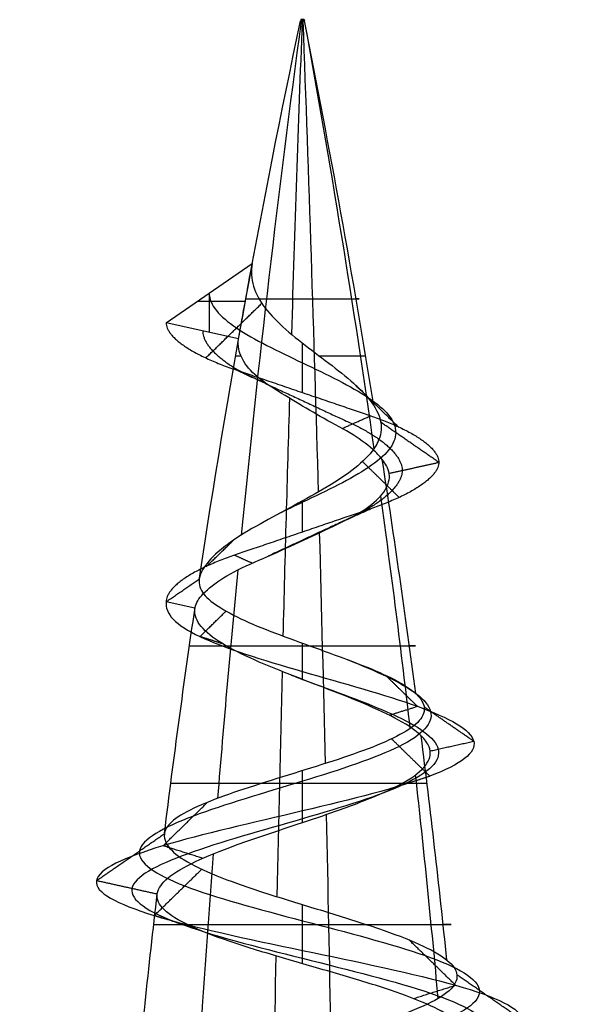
# Model space of a CAD drawing. Header units: millimetres. Extents: x -372 to 378, y -113 to 121.
# Tile 33 of 65: x -66 to -60, y 110 to 121. Entities that reach past the tile are written whole.
import ezdxf

# ---------------------------------------------------------------- set-up
doc = ezdxf.new("R2010")
doc.units = ezdxf.units.MM
doc.layers.add('Screw', color=7, linetype='Continuous', true_color=0xffffff)

msp = doc.modelspace()

# ---------------------------------------------------------------- linework, layer by layer
at = {"layer": 'Screw', "color": 7, "true_color": 0xffffff}
for p, q in [((-63.175, 121.08, 1006.743), (-63.178, 121.066, 1006.742)), ((-63.176, 121.08, 1006.749), (-63.139, 121.08, 1006.749)), ((-63.174, 121.08, 1006.758), (-63.176, 121.066, 1006.76)), ((-63.161, 121.08, 1006.767), (-63.162, 121.066, 1006.77)), ((-63.158, 121.08, 1006.768), (-63.158, 121.08, 1006.731)), ((-63.155, 121.08, 1006.731), (-63.154, 121.066, 1006.728)), ((-63.146, 121.08, 1006.763), (-63.144, 121.066, 1006.766)), ((-63.139, 121.08, 1006.749), (-63.136, 121.066, 1006.749)), ((-64.657, 117.745, 1006.749), (-63.71, 118.399, 1006.749)), ((-64.184, 118.072, 1006.749), (-64.184, 117.64, 1006.749)), ((-64.312, 117.983, 1006.749), (-63.786, 117.983, 1006.749)), ((-63.861, 117.568, 1006.749), (-64.657, 117.745, 1006.749)), ((-64.341, 114.607, 1006.749), (-64.657, 114.677, 1006.749))]:
    msp.add_line(p, q, dxfattribs=at)
at = {"layer": 'Screw', "color": 7, "true_color": 0xffffff, "extrusion": (0.018848, 7.91771e-15, -0.999822)}
msp.add_arc((99.378, 57.839, -1007.761), 104.311, 278.57845, 282, dxfattribs=at)
at = {"layer": 'Screw', "color": 7, "true_color": 0xffffff, "extrusion": (-0.772512, 2.53553e-13, 0.635)}
for start, end in [(258, 261.15889), (261.37148, 262.7652), (263.10315, 264.44953)]:
    msp.add_arc((-99.378, 839.63, 688.076), 104.311, start, end, dxfattribs=at)
at = {"layer": 'Screw', "color": 7, "true_color": 0xffffff, "extrusion": (0.984564, -2.53553e-13, 0.175023)}
for start, end in [(78, 79.92855), (80.32112, 81.77536), (81.99168, 83.36379), (83.72372, 85.07324)]:
    msp.add_arc((99.378, 900.254, 114.021), 104.311, start, end, dxfattribs=at)
at = {"layer": 'Screw', "color": 7, "true_color": 0xffffff, "extrusion": (0, 1, 0)}
for centre, radius, start, end in [((63.158, 1006.749, 121.066), 0.0215, 358.92, 160.92), ((63.158, 1006.749, 121.066), 0.0215, 340.2, 358.92), ((63.158, 1006.749, 121.08), 0.0186, 340.2, 180), ((63.158, 1006.749, 121.066), 0.0215, 180, 340.2), ((63.158, 1006.749, 121.08), 0.0186, 180, 340.2), ((63.158, 1006.749, 121.066), 0.0215, 160.92, 180)]:
    msp.add_arc(centre, radius, start, end, dxfattribs=at)
at = {"layer": 'Screw', "color": 7, "true_color": 0xffffff, "extrusion": (0, -1, 0)}
for centre, radius, start, end in [((-63.158, 1006.749, -121.073), 0.02, 360, 199.8), ((-63.158, 1006.749, -121.073), 0.02, 199.8, 0), ((-63.158, 1006.749, -118.01), 0.624, 181.08, 19.08), ((-63.158, 1006.749, -117.378), 0.736, 156.5472, 181.08), ((-63.158, 1006.749, -117.378), 0.736, 19.08, 75.1887), ((-63.158, 1006.749, -114.191), 1.244, 181.08, 19.08), ((-63.158, 1006.749, -112.678), 1.45, 19.08, 181.08), ((-63.158, 1006.749, -111.128), 1.637, 181.08, 19.08)]:
    msp.add_arc(centre, radius, start, end, dxfattribs=at)
at = {"layer": 'Screw', "color": 7, "true_color": 0xffffff, "extrusion": (-0.984564, 2.53553e-13, -0.175023)}
for start, end in [(258, 260.89587), (261.14492, 262.55307), (262.86319, 264.21696)]:
    msp.add_arc((-99.378, 1104.273, -114.021), 104.311, start, end, dxfattribs=at)
at = {"layer": 'Screw', "color": 7, "true_color": 0xffffff, "extrusion": (-0.506335, 2.53553e-13, -0.862337)}
for start, end in [(258, 260.63153), (260.92032, 262.34029), (262.62334, 263.9836)]:
    msp.add_arc((-99.378, 666.225, -836.178), 104.311, start, end, dxfattribs=at)
at = {"layer": 'Screw', "color": 7, "true_color": 0xffffff, "extrusion": (-0.326888, -8.7215e-14, 0.945063)}
msp.add_arc((-99.378, 167.396, 972.087), 104.311, 99.63402, 102, dxfattribs=at)
at = {"layer": 'Screw', "color": 7, "true_color": 0xffffff, "extrusion": (0, 0, -1)}
msp.add_arc((-38.852, 99.378, -1006.749), 104.311, 10.04253, 10.50624, dxfattribs=at)
at = {"layer": 'Screw', "color": 7, "true_color": 0xffffff, "extrusion": (-0.326888, -8.72566e-14, 0.945063)}
msp.add_arc((-99.378, 167.396, 972.087), 104.311, 97.87323, 99.30429, dxfattribs=at)
at = {"layer": 'Screw', "color": 7, "true_color": 0xffffff, "extrusion": (0.018848, 7.91901e-15, -0.999822)}
msp.add_arc((99.378, 57.839, -1007.761), 104.311, 277.02372, 278.39931, dxfattribs=at)
at = {"layer": 'Screw', "color": 7, "true_color": 0xffffff, "extrusion": (-0.326888, -8.72427e-14, 0.945063)}
msp.add_arc((-99.378, 167.396, 972.087), 104.311, 96.2506, 97.6164, dxfattribs=at)
at = {"layer": 'Screw', "color": 7, "true_color": 0xffffff, "extrusion": (0.018848, 7.92053e-15, -0.999822)}
msp.add_arc((99.378, 57.839, -1007.761), 104.311, 275.31878, 276.65673, dxfattribs=at)
at = {"layer": 'Screw', "color": 7, "true_color": 0xffffff}
for points, knots in [([(-63.71, 118.399, 1006.749), (-63.726, 118.314, 1006.833), (-63.722, 118.229, 1006.923), (-63.673, 118.066, 1007.094), (-63.628, 117.985, 1007.176), (-63.506, 117.827, 1007.313), (-63.427, 117.748, 1007.37), (-63.253, 117.595, 1007.447), (-63.154, 117.518, 1007.467), (-62.957, 117.368, 1007.466), (-62.855, 117.292, 1007.444), (-62.668, 117.145, 1007.36), (-62.581, 117.072, 1007.298), (-62.455, 116.944, 1007.163), (-62.409, 116.889, 1007.094), (-62.374, 116.835, 1007.02)], [0, 0, 0, 0, 0.00517405, 0.00517405, 0.01034873, 0.01034873, 0.01558777, 0.01558777, 0.02087104, 0.02087104, 0.02626269, 0.02626269, 0.03170822, 0.03170822, 0.0359002, 0.0359002, 0.0359002, 0.0359002]), ([(-64.184, 118.072, 1006.749), (-64.184, 117.944, 1007.018), (-64.073, 117.816, 1007.285), (-63.693, 117.561, 1007.664), (-63.426, 117.433, 1007.775), (-62.889, 117.177, 1007.775), (-62.622, 117.049, 1007.664), (-62.243, 116.794, 1007.285), (-62.132, 116.666, 1007.018), (-62.132, 116.41, 1006.481), (-62.243, 116.282, 1006.214), (-62.622, 116.027, 1005.834), (-62.889, 115.899, 1005.723), (-63.247, 115.729, 1005.723), (-63.335, 115.686, 1005.736), (-63.421, 115.644, 1005.759)], [0, 0, 0, 0, 0.947774, 0.947774, 1.895547, 1.895547, 2.843321, 2.843321, 3.791094, 3.791094, 4.738868, 4.738868, 5.686641, 5.686641, 6.000094, 6.000094, 6.000094, 6.000094]), ([(-62.28, 116.243, 1007.053), (-62.309, 116.279, 1007.116), (-62.344, 116.316, 1007.176), (-62.454, 116.414, 1007.321), (-62.54, 116.477, 1007.4), (-62.736, 116.594, 1007.519), (-62.85, 116.652, 1007.561), (-63.066, 116.775, 1007.591), (-63.173, 116.838, 1007.585), (-63.376, 116.962, 1007.534), (-63.477, 117.024, 1007.488), (-63.65, 117.142, 1007.36), (-63.721, 117.207, 1007.279), (-63.816, 117.333, 1007.109), (-63.846, 117.395, 1007.019), (-63.866, 117.494, 1006.869), (-63.867, 117.532, 1006.809), (-63.861, 117.568, 1006.749)], [0.6025161, 0.6025161, 0.6025161, 0.6025161, 0.6376367, 0.6376367, 0.695451, 0.695451, 0.7540424, 0.7540424, 0.8082466, 0.8082466, 0.8637674, 0.8637674, 0.9186339, 0.9186339, 0.9683673, 0.9683673, 1, 1, 1, 1]), ([(-62.374, 116.835, 1007.02), (-62.362, 116.817, 1006.996), (-62.352, 116.8, 1006.971), (-62.305, 116.71, 1006.843), (-62.288, 116.639, 1006.73), (-62.298, 116.497, 1006.506), (-62.326, 116.426, 1006.391), (-62.423, 116.287, 1006.181), (-62.495, 116.217, 1006.083), (-62.668, 116.078, 1005.92), (-62.773, 116.008, 1005.854), (-63.001, 115.872, 1005.765), (-63.127, 115.804, 1005.742), (-63.377, 115.668, 1005.744), (-63.506, 115.599, 1005.769), (-63.745, 115.464, 1005.865), (-63.858, 115.398, 1005.938), (-64.049, 115.262, 1006.118), (-64.13, 115.191, 1006.227), (-64.244, 115.059, 1006.465), (-64.28, 114.996, 1006.595), (-64.292, 114.938, 1006.728)], [0.0359002, 0.0359002, 0.0359002, 0.0359002, 0.03728194, 0.03728194, 0.042918, 0.042918, 0.04869105, 0.04869105, 0.05453393, 0.05453393, 0.06051555, 0.06051555, 0.06657532, 0.06657532, 0.07276908, 0.07276908, 0.0790522, 0.0790522, 0.08547717, 0.08547717, 0.09171949, 0.09171949, 0.09171949, 0.09171949]), ([(-64.34, 114.615, 1006.727), (-64.33, 114.662, 1006.598), (-64.299, 114.714, 1006.472), (-64.195, 114.823, 1006.232), (-64.119, 114.883, 1006.118), (-63.93, 115, 1005.92), (-63.813, 115.058, 1005.835), (-63.561, 115.167, 1005.717), (-63.424, 115.228, 1005.684), (-63.162, 115.347, 1005.67), (-63.033, 115.407, 1005.687), (-62.786, 115.524, 1005.765), (-62.665, 115.58, 1005.83), (-62.463, 115.694, 1005.995), (-62.381, 115.756, 1006.096), (-62.264, 115.876, 1006.312), (-62.226, 115.938, 1006.429), (-62.194, 116.056, 1006.671), (-62.201, 116.111, 1006.801), (-62.246, 116.195, 1006.966), (-62.261, 116.219, 1007.01), (-62.28, 116.243, 1007.053)], [0.0035642, 0.0035642, 0.0035642, 0.0035642, 0.0652627, 0.0652627, 0.1310071, 0.1310071, 0.1990783, 0.1990783, 0.265971, 0.265971, 0.3288149, 0.3288149, 0.3938542, 0.3938542, 0.4568098, 0.4568098, 0.5170571, 0.5170571, 0.5789705, 0.5789705, 0.6025161, 0.6025161, 0.6025161, 0.6025161]), ([(-64.292, 114.938, 1006.728), (-64.292, 114.934, 1006.735), (-64.293, 114.931, 1006.743), (-64.302, 114.869, 1006.885), (-64.285, 114.814, 1007.026), (-64.203, 114.71, 1007.287), (-64.139, 114.66, 1007.41), (-63.972, 114.557, 1007.629), (-63.867, 114.503, 1007.726), (-63.628, 114.397, 1007.877), (-63.491, 114.344, 1007.933), (-63.21, 114.24, 1007.993), (-63.061, 114.187, 1007.998), (-62.772, 114.082, 1007.957), (-62.627, 114.028, 1007.909), (-62.365, 113.925, 1007.768), (-62.245, 113.872, 1007.672), (-62.048, 113.769, 1007.448), (-61.968, 113.717, 1007.318), (-61.913, 113.667, 1007.18)], [0.09171949, 0.09171949, 0.09171949, 0.09171949, 0.09206875, 0.09206875, 0.09842565, 0.09842565, 0.10462555, 0.10462555, 0.1110412, 0.1110412, 0.11759669, 0.11759669, 0.12421277, 0.12421277, 0.13095434, 0.13095434, 0.13775803, 0.13775803, 0.14451072, 0.14451072, 0.14451072, 0.14451072]), ([(-64.657, 114.677, 1006.749), (-64.673, 114.549, 1007.142), (-64.558, 114.422, 1007.559), (-64.013, 114.166, 1008.195), (-63.601, 114.038, 1008.408), (-62.715, 113.782, 1008.472), (-62.248, 113.655, 1008.321), (-61.541, 113.399, 1007.704), (-61.307, 113.271, 1007.242), (-61.243, 113.015, 1006.256), (-61.415, 112.888, 1005.739), (-62.102, 112.632, 1004.961), (-62.615, 112.504, 1004.707), (-63.701, 112.248, 1004.643), (-64.268, 112.121, 1004.835), (-65.117, 111.865, 1005.594), (-65.402, 111.737, 1006.156), (-65.446, 111.481, 1007.342), (-65.205, 111.354, 1007.943), (-64.37, 111.098, 1008.814), (-63.771, 110.97, 1009.079), (-62.544, 110.714, 1009.105), (-61.924, 110.587, 1008.865), (-61.024, 110.331, 1008.001), (-60.751, 110.203, 1007.383), (-60.726, 109.947, 1006.116), (-60.974, 109.82, 1005.475), (-61.866, 109.564, 1004.547), (-62.504, 109.436, 1004.266), (-63.811, 109.18, 1004.24), (-64.472, 109.053, 1004.497), (-65.428, 108.797, 1005.417), (-65.721, 108.669, 1006.076), (-65.74, 108.413, 1007.423), (-65.466, 108.286, 1008.098), (-64.515, 108.03, 1009.066), (-63.841, 107.902, 1009.354), (-62.474, 107.646, 1009.367), (-61.789, 107.519, 1009.092), (-60.806, 107.263, 1008.127), (-60.515, 107.135, 1007.443), (-60.502, 106.88, 1006.055), (-60.781, 106.752, 1005.361), (-61.76, 106.496, 1004.363), (-62.454, 106.368, 1004.068), (-63.862, 106.113, 1004.055), (-64.566, 105.985, 1004.338), (-65.578, 105.729, 1005.332), (-65.875, 105.601, 1006.035), (-65.893, 105.362, 1007.374), (-65.684, 105.25, 1008.004), (-64.899, 105.026, 1008.996), (-64.328, 104.914, 1009.353), (-63.077, 104.69, 1009.625), (-62.402, 104.579, 1009.538), (-61.249, 104.355, 1008.947), (-60.776, 104.243, 1008.445), (-60.254, 104.019, 1007.243), (-60.207, 103.907, 1006.547), (-60.57, 103.684, 1005.271), (-60.98, 103.572, 1004.697), (-62.083, 103.348, 1003.933), (-62.772, 103.236, 1003.747), (-64.124, 103.013, 1003.858), (-64.782, 102.901, 1004.154), (-65.769, 102.677, 1005.109), (-66.092, 102.565, 1005.763), (-66.251, 102.341, 1007.142), (-66.066, 102.23, 1007.857), (-65.294, 102.006, 1009.012), (-64.703, 101.894, 1009.45), (-63.373, 101.67, 1009.853), (-62.639, 101.559, 1009.817), (-61.355, 101.335, 1009.286), (-60.81, 101.223, 1008.792), (-60.155, 100.999, 1007.566), (-60.047, 100.887, 1006.839), (-60.319, 100.664, 1005.476), (-60.697, 100.552, 1004.845), (-61.771, 100.328, 1003.964), (-62.463, 100.216, 1003.716), (-63.853, 99.993, 1003.716), (-64.545, 99.881, 1003.964), (-65.619, 99.657, 1004.845), (-65.997, 99.545, 1005.476), (-66.268, 99.321, 1006.839), (-66.16, 99.21, 1007.566), (-65.505, 98.986, 1008.792), (-64.961, 98.874, 1009.286), (-63.677, 98.65, 1009.817), (-62.942, 98.538, 1009.853), (-61.612, 98.315, 1009.45), (-61.022, 98.203, 1009.012), (-60.25, 97.979, 1007.857), (-60.071, 97.867, 1007.143), (-60.207, 97.644, 1005.76), (-60.522, 97.532, 1005.096), (-61.504, 97.308, 1004.113), (-62.169, 97.196, 1003.799), (-63.552, 96.973, 1003.663), (-64.265, 96.861, 1003.841), (-65.421, 96.637, 1004.613), (-65.859, 96.525, 1005.204), (-66.262, 96.301, 1006.534), (-66.226, 96.19, 1007.268), (-65.694, 95.966, 1008.552), (-65.2, 95.854, 1009.097), (-63.975, 95.63, 1009.752), (-63.248, 95.518, 1009.86), (-61.885, 95.295, 1009.588), (-61.254, 95.183, 1009.21), (-60.372, 94.959, 1008.136), (-60.125, 94.847, 1007.444), (-60.125, 94.624, 1006.054), (-60.372, 94.512, 1005.362), (-61.254, 94.288, 1004.288), (-61.885, 94.176, 1003.91), (-63.248, 93.953, 1003.639), (-63.975, 93.841, 1003.747), (-65.2, 93.617, 1004.402), (-65.694, 93.505, 1004.946), (-66.226, 93.281, 1006.23), (-66.262, 93.17, 1006.965), (-65.859, 92.946, 1008.295), (-65.421, 92.834, 1008.885), (-64.265, 92.61, 1009.657), (-63.552, 92.498, 1009.836), (-62.169, 92.275, 1009.7), (-61.504, 92.163, 1009.385), (-60.522, 91.939, 1008.403), (-60.207, 91.827, 1007.738), (-60.071, 91.604, 1006.355), (-60.25, 91.492, 1005.642), (-61.022, 91.268, 1004.486), (-61.612, 91.156, 1004.048), (-62.942, 90.932, 1003.645), (-63.677, 90.821, 1003.681), (-64.961, 90.597, 1004.213), (-65.505, 90.485, 1004.707), (-66.16, 90.261, 1005.932), (-66.268, 90.15, 1006.659), (-65.997, 89.926, 1008.022), (-65.619, 89.814, 1008.653), (-64.545, 89.59, 1009.535), (-63.853, 89.478, 1009.782), (-62.463, 89.255, 1009.782), (-61.771, 89.143, 1009.535), (-60.697, 88.919, 1008.653), (-60.319, 88.807, 1008.022), (-60.047, 88.584, 1006.659), (-60.155, 88.472, 1005.932), (-60.81, 88.248, 1004.707), (-61.355, 88.136, 1004.213), (-62.639, 87.912, 1003.681), (-63.373, 87.801, 1003.645), (-64.703, 87.577, 1004.048), (-65.294, 87.465, 1004.486), (-66.066, 87.241, 1005.642), (-66.244, 87.13, 1006.355), (-66.108, 86.906, 1007.738), (-65.794, 86.794, 1008.403), (-64.811, 86.57, 1009.385), (-64.147, 86.458, 1009.7), (-62.764, 86.235, 1009.836), (-62.05, 86.123, 1009.657), (-60.895, 85.899, 1008.885), (-60.457, 85.787, 1008.295), (-60.054, 85.564, 1006.965), (-60.09, 85.452, 1006.23), (-60.621, 85.228, 1004.946), (-61.115, 85.116, 1004.402), (-62.341, 84.892, 1003.747), (-63.068, 84.781, 1003.639), (-64.431, 84.557, 1003.91), (-65.062, 84.445, 1004.288), (-65.943, 84.221, 1005.362), (-66.191, 84.11, 1006.053), (-66.191, 83.998, 1006.749)], [0.0909091, 0.0909091, 0.0909091, 0.0909091, 0.1022727, 0.1022727, 0.1136364, 0.1136364, 0.125, 0.125, 0.1363636, 0.1363636, 0.1477273, 0.1477273, 0.1590909, 0.1590909, 0.1704545, 0.1704545, 0.1818182, 0.1818182, 0.1931818, 0.1931818, 0.2045455, 0.2045455, 0.2159091, 0.2159091, 0.2272727, 0.2272727, 0.2386364, 0.2386364, 0.25, 0.25, 0.2613636, 0.2613636, 0.2727273, 0.2727273, 0.2840909, 0.2840909, 0.2954545, 0.2954545, 0.3068182, 0.3068182, 0.3181818, 0.3181818, 0.3295455, 0.3295455, 0.3409091, 0.3409091, 0.3522727, 0.3522727, 0.3636364, 0.3636364, 0.3735795, 0.3735795, 0.3835227, 0.3835227, 0.3934659, 0.3934659, 0.4034091, 0.4034091, 0.4133523, 0.4133523, 0.4232955, 0.4232955, 0.4332386, 0.4332386, 0.4431818, 0.4431818, 0.453125, 0.453125, 0.4630682, 0.4630682, 0.4730114, 0.4730114, 0.4829545, 0.4829545, 0.4928977, 0.4928977, 0.5028409, 0.5028409, 0.5127841, 0.5127841, 0.5227273, 0.5227273, 0.5326705, 0.5326705, 0.5426136, 0.5426136, 0.5525568, 0.5525568, 0.5625, 0.5625, 0.5724432, 0.5724432, 0.5823864, 0.5823864, 0.5923295, 0.5923295, 0.6022727, 0.6022727, 0.6122159, 0.6122159, 0.6221591, 0.6221591, 0.6321023, 0.6321023, 0.6420455, 0.6420455, 0.6519886, 0.6519886, 0.6619318, 0.6619318, 0.671875, 0.671875, 0.6818182, 0.6818182, 0.6917614, 0.6917614, 0.7017045, 0.7017045, 0.7116477, 0.7116477, 0.7215909, 0.7215909, 0.7315341, 0.7315341, 0.7414773, 0.7414773, 0.7514205, 0.7514205, 0.7613636, 0.7613636, 0.7713068, 0.7713068, 0.78125, 0.78125, 0.7911932, 0.7911932, 0.8011364, 0.8011364, 0.8110795, 0.8110795, 0.8210227, 0.8210227, 0.8309659, 0.8309659, 0.8409091, 0.8409091, 0.8508523, 0.8508523, 0.8607955, 0.8607955, 0.8707386, 0.8707386, 0.8806818, 0.8806818, 0.890625, 0.890625, 0.9005682, 0.9005682, 0.9105114, 0.9105114, 0.9204545, 0.9204545, 0.9303977, 0.9303977, 0.9403409, 0.9403409, 0.9502841, 0.9502841, 0.9602273, 0.9602273, 0.9701705, 0.9701705, 0.9801136, 0.9801136, 0.9900568, 0.9900568, 1, 1, 1, 1]), ([(-61.853, 113.204, 1007.2), (-61.873, 113.223, 1007.251), (-61.896, 113.243, 1007.3), (-62.001, 113.322, 1007.492), (-62.108, 113.383, 1007.623), (-62.356, 113.504, 1007.835), (-62.499, 113.566, 1007.918), (-62.801, 113.686, 1008.025), (-62.964, 113.748, 1008.051), (-63.279, 113.869, 1008.043), (-63.436, 113.931, 1008.009), (-63.722, 114.052, 1007.89), (-63.855, 114.114, 1007.804), (-64.075, 114.235, 1007.594), (-64.166, 114.297, 1007.468), (-64.292, 114.42, 1007.197), (-64.331, 114.481, 1007.049), (-64.344, 114.564, 1006.851), (-64.344, 114.585, 1006.8), (-64.341, 114.607, 1006.749)], [0.93736705, 0.93736705, 0.93736705, 0.93736705, 0.94016165, 0.94016165, 0.94869079, 0.94869079, 0.95708589, 0.95708589, 0.96537684, 0.96537684, 0.9735392, 0.9735392, 0.98158546, 0.98158546, 0.98951045, 0.98951045, 0.99730872, 0.99730872, 1, 1, 1, 1]), ([(-62.662, 114.041, 1007.913), (-62.507, 113.978, 1007.864), (-62.359, 113.916, 1007.785), (-61.963, 113.726, 1007.457), (-61.781, 113.598, 1007.118), (-61.717, 113.342, 1006.38), (-61.838, 113.214, 1005.986), (-62.35, 112.959, 1005.384), (-62.739, 112.831, 1005.18), (-63.577, 112.575, 1005.116), (-64.021, 112.447, 1005.258), (-64.694, 112.192, 1005.841), (-64.928, 112.064, 1006.28), (-64.973, 111.808, 1007.218), (-64.783, 111.68, 1007.696), (-64.123, 111.425, 1008.392), (-63.647, 111.297, 1008.606), (-62.668, 111.041, 1008.631), (-62.171, 110.913, 1008.442), (-61.447, 110.658, 1007.754), (-61.225, 110.53, 1007.259), (-61.199, 110.274, 1006.24), (-61.396, 110.146, 1005.722), (-62.113, 109.891, 1004.97), (-62.628, 109.763, 1004.739), (-63.687, 109.507, 1004.714), (-64.225, 109.379, 1004.919), (-65.006, 109.124, 1005.664), (-65.248, 108.996, 1006.2), (-65.267, 108.74, 1007.299), (-65.044, 108.612, 1007.851), (-64.268, 108.357, 1008.644), (-63.718, 108.229, 1008.881), (-62.598, 107.973, 1008.893), (-62.036, 107.845, 1008.669), (-61.229, 107.59, 1007.88), (-60.988, 107.462, 1007.319), (-60.975, 107.206, 1006.179), (-61.204, 107.078, 1005.608), (-62.007, 106.823, 1004.786), (-62.578, 106.695, 1004.541), (-63.738, 106.439, 1004.528), (-64.319, 106.311, 1004.761), (-65.155, 106.056, 1005.579), (-65.401, 105.928, 1006.159), (-65.419, 105.688, 1007.265), (-65.249, 105.576, 1007.788), (-64.602, 105.353, 1008.612), (-64.13, 105.241, 1008.91), (-63.091, 105.017, 1009.139), (-62.529, 104.905, 1009.069), (-61.568, 104.682, 1008.581), (-61.172, 104.57, 1008.164), (-60.733, 104.346, 1007.162), (-60.691, 104.234, 1006.58), (-60.992, 104.01, 1005.513), (-61.333, 103.899, 1005.03), (-62.256, 103.675, 1004.387), (-62.833, 103.563, 1004.229), (-63.97, 103.339, 1004.318), (-64.524, 103.227, 1004.566), (-65.357, 103.004, 1005.367), (-65.632, 102.892, 1005.917), (-65.769, 102.668, 1007.08), (-65.612, 102.556, 1007.684), (-64.96, 102.333, 1008.659), (-64.462, 102.221, 1009.028), (-63.34, 101.997, 1009.369), (-62.72, 101.885, 1009.338), (-61.637, 101.661, 1008.89), (-61.177, 101.55, 1008.473), (-60.624, 101.326, 1007.439), (-60.533, 101.214, 1006.825), (-60.762, 100.99, 1005.675), (-61.081, 100.879, 1005.142), (-61.987, 100.655, 1004.399), (-62.571, 100.543, 1004.189), (-63.744, 100.319, 1004.189), (-64.328, 100.207, 1004.399), (-65.235, 99.984, 1005.142), (-65.554, 99.872, 1005.675), (-65.783, 99.648, 1006.825), (-65.692, 99.536, 1007.439), (-65.139, 99.313, 1008.473), (-64.679, 99.201, 1008.89), (-63.596, 98.977, 1009.338), (-62.976, 98.865, 1009.369), (-61.854, 98.641, 1009.028), (-61.355, 98.53, 1008.659), (-60.704, 98.306, 1007.684), (-60.553, 98.194, 1007.082), (-60.668, 97.97, 1005.915), (-60.933, 97.858, 1005.354), (-61.763, 97.635, 1004.525), (-62.323, 97.523, 1004.259), (-63.49, 97.299, 1004.144), (-64.092, 97.187, 1004.295), (-65.067, 96.964, 1004.947), (-65.437, 96.852, 1005.445), (-65.778, 96.628, 1006.567), (-65.747, 96.516, 1007.187), (-65.298, 96.293, 1008.27), (-64.882, 96.181, 1008.73), (-63.847, 95.957, 1009.283), (-63.234, 95.845, 1009.374), (-62.083, 95.621, 1009.145), (-61.551, 95.51, 1008.826), (-60.807, 95.286, 1007.92), (-60.598, 95.174, 1007.336), (-60.598, 94.95, 1006.163), (-60.807, 94.838, 1005.579), (-61.551, 94.615, 1004.672), (-62.083, 94.503, 1004.353), (-63.234, 94.279, 1004.124), (-63.847, 94.167, 1004.215), (-64.882, 93.944, 1004.768), (-65.298, 93.832, 1005.228), (-65.747, 93.608, 1006.311), (-65.778, 93.496, 1006.931), (-65.437, 93.273, 1008.053), (-65.067, 93.161, 1008.552), (-64.092, 92.937, 1009.203), (-63.49, 92.825, 1009.354), (-62.323, 92.601, 1009.239), (-61.763, 92.49, 1008.974), (-60.933, 92.266, 1008.144), (-60.668, 92.154, 1007.584), (-60.553, 91.93, 1006.417), (-60.704, 91.818, 1005.815), (-61.355, 91.595, 1004.84), (-61.854, 91.483, 1004.47), (-62.976, 91.259, 1004.129), (-63.596, 91.147, 1004.16), (-64.679, 90.924, 1004.609), (-65.139, 90.812, 1005.025), (-65.692, 90.588, 1006.06), (-65.783, 90.476, 1006.673), (-65.554, 90.253, 1007.824), (-65.235, 90.141, 1008.356), (-64.328, 89.917, 1009.1), (-63.744, 89.805, 1009.309), (-62.571, 89.581, 1009.309), (-61.987, 89.47, 1009.1), (-61.081, 89.246, 1008.356), (-60.762, 89.134, 1007.824), (-60.533, 88.91, 1006.673), (-60.624, 88.798, 1006.06), (-61.177, 88.575, 1005.025), (-61.637, 88.463, 1004.609), (-62.72, 88.239, 1004.16), (-63.34, 88.127, 1004.129), (-64.462, 87.904, 1004.47), (-64.96, 87.792, 1004.84), (-65.612, 87.568, 1005.815), (-65.763, 87.456, 1006.417), (-65.648, 87.232, 1007.584), (-65.382, 87.121, 1008.144), (-64.553, 86.897, 1008.974), (-63.992, 86.785, 1009.239), (-62.825, 86.561, 1009.354), (-62.223, 86.45, 1009.203), (-61.248, 86.226, 1008.552), (-60.879, 86.114, 1008.053), (-60.538, 85.89, 1006.931), (-60.569, 85.778, 1006.311), (-61.017, 85.555, 1005.228), (-61.434, 85.443, 1004.768), (-62.468, 85.219, 1004.215), (-63.082, 85.107, 1004.124), (-64.232, 84.884, 1004.353), (-64.765, 84.772, 1004.672), (-65.508, 84.548, 1005.579), (-65.718, 84.436, 1006.162), (-65.718, 84.324, 1006.749)], [9.962929, 9.962929, 9.962929, 9.962929, 10.425509, 10.425509, 11.373282, 11.373282, 12.321056, 12.321056, 13.268829, 13.268829, 14.216603, 14.216603, 15.164377, 15.164377, 16.11215, 16.11215, 17.059924, 17.059924, 18.007697, 18.007697, 18.955471, 18.955471, 19.903244, 19.903244, 20.851018, 20.851018, 21.798791, 21.798791, 22.746565, 22.746565, 23.694338, 23.694338, 24.642112, 24.642112, 25.589885, 25.589885, 26.537659, 26.537659, 27.485432, 27.485432, 28.433206, 28.433206, 29.38098, 29.38098, 30.328753, 30.328753, 31.158055, 31.158055, 31.987357, 31.987357, 32.816659, 32.816659, 33.64596, 33.64596, 34.475262, 34.475262, 35.304564, 35.304564, 36.133866, 36.133866, 36.963168, 36.963168, 37.79247, 37.79247, 38.621772, 38.621772, 39.451073, 39.451073, 40.280375, 40.280375, 41.109677, 41.109677, 41.938979, 41.938979, 42.768281, 42.768281, 43.597583, 43.597583, 44.426884, 44.426884, 45.256186, 45.256186, 46.085488, 46.085488, 46.91479, 46.91479, 47.744092, 47.744092, 48.573394, 48.573394, 49.402695, 49.402695, 50.231997, 50.231997, 51.061299, 51.061299, 51.890601, 51.890601, 52.719903, 52.719903, 53.549205, 53.549205, 54.378507, 54.378507, 55.207808, 55.207808, 56.03711, 56.03711, 56.866412, 56.866412, 57.695714, 57.695714, 58.525016, 58.525016, 59.354318, 59.354318, 60.183619, 60.183619, 61.012921, 61.012921, 61.842223, 61.842223, 62.671525, 62.671525, 63.500827, 63.500827, 64.330129, 64.330129, 65.15943, 65.15943, 65.988732, 65.988732, 66.818034, 66.818034, 67.647336, 67.647336, 68.476638, 68.476638, 69.30594, 69.30594, 70.135242, 70.135242, 70.964543, 70.964543, 71.793845, 71.793845, 72.623147, 72.623147, 73.452449, 73.452449, 74.281751, 74.281751, 75.111053, 75.111053, 75.940354, 75.940354, 76.769656, 76.769656, 77.598958, 77.598958, 78.42826, 78.42826, 79.257562, 79.257562, 80.086864, 80.086864, 80.916165, 80.916165, 81.745467, 81.745467, 82.574769, 82.574769, 83.404071, 83.404071, 83.404071, 83.404071]), ([(-63.288, 113.873, 1008.032), (-63.245, 113.857, 1008.04), (-63.202, 113.84, 1008.047), (-62.817, 113.696, 1008.083), (-62.451, 113.568, 1007.973), (-61.888, 113.312, 1007.501), (-61.697, 113.184, 1007.14), (-61.633, 112.929, 1006.358), (-61.763, 112.801, 1005.942), (-62.306, 112.545, 1005.309), (-62.717, 112.417, 1005.096), (-63.599, 112.162, 1005.032), (-64.065, 112.034, 1005.183), (-64.769, 111.778, 1005.797), (-65.012, 111.65, 1006.258), (-65.057, 111.395, 1007.24), (-64.858, 111.267, 1007.74), (-64.167, 111.011, 1008.467), (-63.669, 110.883, 1008.69), (-62.646, 110.628, 1008.715), (-62.127, 110.5, 1008.517), (-61.372, 110.244, 1007.798), (-61.14, 110.116, 1007.281), (-61.115, 109.861, 1006.218), (-61.321, 109.733, 1005.678), (-62.069, 109.477, 1004.895), (-62.606, 109.349, 1004.655), (-63.709, 109.094, 1004.629), (-64.269, 108.966, 1004.844), (-65.081, 108.71, 1005.62), (-65.332, 108.582, 1006.177), (-65.351, 108.327, 1007.321), (-65.119, 108.199, 1007.894), (-64.312, 107.943, 1008.719), (-63.74, 107.815, 1008.965), (-62.576, 107.56, 1008.977), (-61.993, 107.432, 1008.744), (-61.154, 107.176, 1007.923), (-60.904, 107.048, 1007.341), (-60.891, 106.793, 1006.157), (-61.129, 106.665, 1005.564), (-61.963, 106.409, 1004.711), (-62.556, 106.281, 1004.457), (-63.76, 106.026, 1004.444), (-64.363, 105.898, 1004.686), (-65.23, 105.642, 1005.535), (-65.485, 105.514, 1006.137), (-65.503, 105.275, 1007.284), (-65.326, 105.163, 1007.826), (-64.654, 104.939, 1008.68), (-64.165, 104.827, 1008.989), (-63.089, 104.604, 1009.225), (-62.506, 104.492, 1009.152), (-61.511, 104.268, 1008.646), (-61.102, 104.156, 1008.214), (-60.648, 103.933, 1007.176), (-60.605, 103.821, 1006.574), (-60.917, 103.597, 1005.47), (-61.27, 103.485, 1004.971), (-62.225, 103.261, 1004.306), (-62.823, 103.15, 1004.143), (-63.997, 102.926, 1004.236), (-64.57, 102.814, 1004.493), (-65.43, 102.59, 1005.321), (-65.714, 102.478, 1005.89), (-65.855, 102.255, 1007.091), (-65.693, 102.143, 1007.714), (-65.02, 101.919, 1008.722), (-64.505, 101.807, 1009.103), (-63.346, 101.584, 1009.455), (-62.706, 101.472, 1009.423), (-61.587, 101.248, 1008.96), (-61.112, 101.136, 1008.53), (-60.541, 100.913, 1007.461), (-60.447, 100.801, 1006.827), (-60.683, 100.577, 1005.639), (-61.013, 100.465, 1005.09), (-61.949, 100.241, 1004.321), (-62.552, 100.13, 1004.105), (-63.763, 99.906, 1004.105), (-64.367, 99.794, 1004.321), (-65.303, 99.57, 1005.09), (-65.633, 99.458, 1005.639), (-65.869, 99.235, 1006.827), (-65.775, 99.123, 1007.461), (-65.204, 98.899, 1008.53), (-64.729, 98.787, 1008.96), (-63.61, 98.564, 1009.423), (-62.97, 98.452, 1009.455), (-61.811, 98.228, 1009.103), (-61.296, 98.116, 1008.722), (-60.623, 97.893, 1007.714), (-60.467, 97.781, 1007.093), (-60.586, 97.557, 1005.887), (-60.86, 97.445, 1005.308), (-61.717, 97.221, 1004.451), (-62.296, 97.11, 1004.177), (-63.501, 96.886, 1004.059), (-64.123, 96.774, 1004.214), (-65.13, 96.55, 1004.887), (-65.512, 96.438, 1005.402), (-65.864, 96.215, 1006.561), (-65.832, 96.103, 1007.201), (-65.369, 95.879, 1008.32), (-64.938, 95.767, 1008.795), (-63.87, 95.544, 1009.366), (-63.236, 95.432, 1009.46), (-62.048, 95.208, 1009.224), (-61.498, 95.096, 1008.894), (-60.73, 94.873, 1007.958), (-60.514, 94.761, 1007.355), (-60.514, 94.537, 1006.144), (-60.73, 94.425, 1005.54), (-61.498, 94.201, 1004.604), (-62.048, 94.09, 1004.274), (-63.236, 93.866, 1004.038), (-63.87, 93.754, 1004.132), (-64.938, 93.53, 1004.703), (-65.369, 93.418, 1005.178), (-65.832, 93.195, 1006.297), (-65.864, 93.083, 1006.937), (-65.512, 92.859, 1008.096), (-65.13, 92.747, 1008.611), (-64.123, 92.524, 1009.284), (-63.501, 92.412, 1009.44), (-62.296, 92.188, 1009.321), (-61.717, 92.076, 1009.047), (-60.86, 91.852, 1008.19), (-60.586, 91.741, 1007.611), (-60.467, 91.517, 1006.406), (-60.623, 91.405, 1005.784), (-61.296, 91.181, 1004.777), (-61.811, 91.07, 1004.395), (-62.97, 90.846, 1004.043), (-63.61, 90.734, 1004.075), (-64.729, 90.51, 1004.538), (-65.204, 90.398, 1004.969), (-65.775, 90.175, 1006.037), (-65.869, 90.063, 1006.671), (-65.633, 89.839, 1007.859), (-65.303, 89.727, 1008.409), (-64.367, 89.504, 1009.177), (-63.763, 89.392, 1009.393), (-62.552, 89.168, 1009.393), (-61.949, 89.056, 1009.177), (-61.013, 88.832, 1008.409), (-60.683, 88.721, 1007.859), (-60.447, 88.497, 1006.671), (-60.541, 88.385, 1006.037), (-61.112, 88.161, 1004.969), (-61.587, 88.049, 1004.538), (-62.706, 87.826, 1004.075), (-63.346, 87.714, 1004.043), (-64.505, 87.49, 1004.395), (-65.02, 87.378, 1004.777), (-65.693, 87.155, 1005.784), (-65.848, 87.043, 1006.406), (-65.73, 86.819, 1007.611), (-65.456, 86.707, 1008.19), (-64.599, 86.484, 1009.047), (-64.02, 86.372, 1009.321), (-62.814, 86.148, 1009.44), (-62.193, 86.036, 1009.284), (-61.185, 85.812, 1008.611), (-60.804, 85.701, 1008.096), (-60.452, 85.477, 1006.937), (-60.484, 85.365, 1006.297), (-60.947, 85.141, 1005.178), (-61.377, 85.029, 1004.703), (-62.446, 84.806, 1004.132), (-63.08, 84.694, 1004.038), (-64.268, 84.47, 1004.274), (-64.817, 84.358, 1004.604), (-65.586, 84.135, 1005.54), (-65.802, 84.023, 1006.143), (-65.802, 83.911, 1006.749)], [2.782471, 2.782471, 2.782471, 2.782471, 2.974275, 2.974275, 4.461413, 4.461413, 5.948551, 5.948551, 7.435688, 7.435688, 8.922826, 8.922826, 10.409964, 10.409964, 11.897102, 11.897102, 13.384239, 13.384239, 14.871377, 14.871377, 16.358515, 16.358515, 17.845652, 17.845652, 19.33279, 19.33279, 20.819928, 20.819928, 22.307065, 22.307065, 23.794203, 23.794203, 25.281341, 25.281341, 26.768478, 26.768478, 28.255616, 28.255616, 29.742754, 29.742754, 31.229892, 31.229892, 32.717029, 32.717029, 34.204167, 34.204167, 35.691305, 35.691305, 36.99255, 36.99255, 38.293796, 38.293796, 39.595041, 39.595041, 40.896287, 40.896287, 42.197532, 42.197532, 43.498777, 43.498777, 44.800023, 44.800023, 46.101268, 46.101268, 47.402514, 47.402514, 48.703759, 48.703759, 50.005005, 50.005005, 51.30625, 51.30625, 52.607496, 52.607496, 53.908741, 53.908741, 55.209987, 55.209987, 56.511232, 56.511232, 57.812478, 57.812478, 59.113723, 59.113723, 60.414969, 60.414969, 61.716214, 61.716214, 63.01746, 63.01746, 64.318705, 64.318705, 65.619951, 65.619951, 66.921196, 66.921196, 68.222442, 68.222442, 69.523687, 69.523687, 70.824933, 70.824933, 72.126178, 72.126178, 73.427423, 73.427423, 74.728669, 74.728669, 76.029914, 76.029914, 77.33116, 77.33116, 78.632405, 78.632405, 79.933651, 79.933651, 81.234896, 81.234896, 82.536142, 82.536142, 83.837387, 83.837387, 85.138633, 85.138633, 86.439878, 86.439878, 87.741124, 87.741124, 89.042369, 89.042369, 90.343615, 90.343615, 91.64486, 91.64486, 92.946106, 92.946106, 94.247351, 94.247351, 95.548597, 95.548597, 96.849842, 96.849842, 98.151088, 98.151088, 99.452333, 99.452333, 100.753579, 100.753579, 102.054824, 102.054824, 103.35607, 103.35607, 104.657315, 104.657315, 105.95856, 105.95856, 107.259806, 107.259806, 108.561051, 108.561051, 109.862297, 109.862297, 111.163542, 111.163542, 112.464788, 112.464788, 113.766033, 113.766033, 115.067279, 115.067279, 116.368524, 116.368524, 117.66977, 117.66977, 118.971015, 118.971015, 118.971015, 118.971015]), ([(-61.913, 113.667, 1007.18), (-61.911, 113.666, 1007.176), (-61.91, 113.664, 1007.173), (-61.852, 113.611, 1007.026), (-61.822, 113.559, 1006.87), (-61.815, 113.456, 1006.559), (-61.84, 113.402, 1006.4), (-61.943, 113.299, 1006.101), (-62.022, 113.247, 1005.958), (-62.224, 113.145, 1005.709), (-62.349, 113.092, 1005.601), (-62.627, 112.989, 1005.434), (-62.785, 112.937, 1005.373), (-63.108, 112.835, 1005.311), (-63.277, 112.783, 1005.309), (-63.606, 112.68, 1005.361), (-63.77, 112.628, 1005.417), (-64.065, 112.527, 1005.581), (-64.2, 112.475, 1005.691), (-64.424, 112.374, 1005.949), (-64.515, 112.323, 1006.101), (-64.633, 112.228, 1006.408), (-64.667, 112.181, 1006.564), (-64.676, 112.133, 1006.721)], [0.14451072, 0.14451072, 0.14451072, 0.14451072, 0.14468214, 0.14468214, 0.15167634, 0.15167634, 0.1587722, 0.1587722, 0.16595911, 0.16595911, 0.17322268, 0.17322268, 0.18059749, 0.18059749, 0.18803088, 0.18803088, 0.19558335, 0.19558335, 0.2031895, 0.2031895, 0.21089184, 0.21089184, 0.21790536, 0.21790536, 0.21790536, 0.21790536]), ([(-64.755, 111.47, 1006.719), (-64.745, 111.525, 1006.541), (-64.705, 111.583, 1006.363), (-64.566, 111.699, 1006.028), (-64.462, 111.759, 1005.867), (-64.21, 111.878, 1005.597), (-64.059, 111.938, 1005.484), (-63.732, 112.058, 1005.322), (-63.552, 112.118, 1005.27), (-63.194, 112.237, 1005.234), (-63.01, 112.298, 1005.248), (-62.666, 112.418, 1005.339), (-62.502, 112.479, 1005.416), (-62.216, 112.598, 1005.62), (-62.091, 112.659, 1005.749), (-61.899, 112.779, 1006.037), (-61.828, 112.84, 1006.199), (-61.751, 112.96, 1006.531), (-61.743, 113.02, 1006.706), (-61.782, 113.121, 1006.985), (-61.811, 113.163, 1007.095), (-61.853, 113.204, 1007.2)], [0.84938904, 0.84938904, 0.84938904, 0.84938904, 0.85846734, 0.85846734, 0.86795273, 0.86795273, 0.87736896, 0.87736896, 0.88666709, 0.88666709, 0.8958651, 0.8958651, 0.90494255, 0.90494255, 0.9139247, 0.9139247, 0.9227773, 0.9227773, 0.93153669, 0.93153669, 0.93736705, 0.93736705, 0.93736705, 0.93736705]), ([(-64.676, 112.133, 1006.721), (-64.677, 112.128, 1006.737), (-64.677, 112.123, 1006.754), (-64.682, 112.063, 1006.947), (-64.655, 112.004, 1007.126), (-64.543, 111.888, 1007.464), (-64.454, 111.829, 1007.627), (-64.228, 111.714, 1007.911), (-64.088, 111.656, 1008.034), (-63.775, 111.541, 1008.225), (-63.598, 111.483, 1008.295), (-63.235, 111.369, 1008.367), (-63.043, 111.312, 1008.372), (-62.673, 111.197, 1008.316), (-62.489, 111.139, 1008.254), (-62.156, 111.026, 1008.072), (-62.003, 110.969, 1007.949), (-61.749, 110.854, 1007.662), (-61.646, 110.796, 1007.493), (-61.573, 110.738, 1007.308), (-61.571, 110.737, 1007.304), (-61.569, 110.735, 1007.299)], [0.21790536, 0.21790536, 0.21790536, 0.21790536, 0.21865324, 0.21865324, 0.22660347, 0.22660347, 0.23475729, 0.23475729, 0.24295812, 0.24295812, 0.25126662, 0.25126662, 0.25962991, 0.25962991, 0.26811504, 0.26811504, 0.27665183, 0.27665183, 0.28529787, 0.28529787, 0.28553465, 0.28553465, 0.28553465, 0.28553465]), ([(-61.505, 110.093, 1007.321), (-61.573, 110.146, 1007.5), (-61.671, 110.2, 1007.669), (-61.922, 110.31, 1007.972), (-62.081, 110.369, 1008.106), (-62.429, 110.483, 1008.307), (-62.623, 110.541, 1008.377), (-63.015, 110.655, 1008.444), (-63.219, 110.713, 1008.443), (-63.607, 110.828, 1008.37), (-63.795, 110.886, 1008.299), (-64.13, 111, 1008.098), (-64.281, 111.058, 1007.967), (-64.522, 111.173, 1007.665), (-64.616, 111.23, 1007.492), (-64.736, 111.345, 1007.129), (-64.764, 111.403, 1006.936), (-64.756, 111.464, 1006.737), (-64.756, 111.467, 1006.728), (-64.755, 111.47, 1006.719)], [0.76962346, 0.76962346, 0.76962346, 0.76962346, 0.77928099, 0.77928099, 0.7895125, 0.7895125, 0.79964683, 0.79964683, 0.80969778, 0.80969778, 0.81964254, 0.81964254, 0.82950608, 0.82950608, 0.83926127, 0.83926127, 0.84891991, 0.84891991, 0.84938904, 0.84938904, 0.84938904, 0.84938904]), ([(-61.569, 110.735, 1007.299), (-61.502, 110.68, 1007.122), (-61.464, 110.625, 1006.93), (-61.454, 110.514, 1006.545), (-61.484, 110.455, 1006.345), (-61.608, 110.342, 1005.97), (-61.706, 110.286, 1005.789), (-61.954, 110.174, 1005.476), (-62.107, 110.116, 1005.339), (-62.45, 110.003, 1005.127), (-62.644, 109.946, 1005.049), (-63.042, 109.835, 1004.966), (-63.252, 109.778, 1004.959), (-63.658, 109.665, 1005.015), (-63.86, 109.608, 1005.081), (-64.226, 109.496, 1005.275), (-64.395, 109.44, 1005.406), (-64.676, 109.328, 1005.715), (-64.792, 109.271, 1005.897), (-64.953, 109.161, 1006.287), (-64.999, 109.105, 1006.499), (-65.009, 109.048, 1006.711), (-65.009, 109.048, 1006.713), (-65.009, 109.048, 1006.714)], [0.28553465, 0.28553465, 0.28553465, 0.28553465, 0.29401019, 0.29401019, 0.30280503, 0.30280503, 0.31169175, 0.31169175, 0.32063394, 0.32063394, 0.32968449, 0.32968449, 0.33877723, 0.33877723, 0.34797806, 0.34797806, 0.35722453, 0.35722453, 0.36656009, 0.36656009, 0.3759536, 0.3759536, 0.37601776, 0.37601776, 0.37601776, 0.37601776])]:
    msp.add_open_spline(points, degree=3, knots=knots, dxfattribs=at)
for points, degree in [([(-64.218, 117.362, 1007.809), (-63.912, 117.661, 1007.503), (-63.605, 117.96, 1007.197)], 2), ([(-63.158, 116.978, 1008.248), (-63.158, 117.25, 1007.854), (-63.158, 117.522, 1007.46)], 2), ([(-63.552, 117.076, 1007.432), (-63.73, 117.155, 1007.74), (-63.907, 117.234, 1008.047)], 2), ([(-62.098, 116.595, 1007.809), (-62.35, 116.84, 1007.557), (-62.601, 117.086, 1007.306)], 2), ([(-62.722, 116.583, 1007.505), (-62.565, 116.653, 1007.776), (-62.408, 116.723, 1008.047)], 2), ([(-61.659, 116.211, 1006.749), (-61.978, 116.431, 1006.749), (-62.297, 116.652, 1006.749)], 2), ([(-62.098, 115.828, 1005.689), (-62.298, 116.023, 1005.889), (-62.498, 116.219, 1006.09)], 2), ([(-62.204, 116.09, 1006.749), (-61.931, 116.15, 1006.749), (-61.659, 116.211, 1006.749)], 2), ([(-63.158, 115.444, 1005.25), (-63.158, 115.616, 1005.498), (-63.158, 115.787, 1005.747)], 2), ([(-62.642, 115.596, 1005.855), (-62.525, 115.648, 1005.653), (-62.408, 115.7, 1005.451)], 2), ([(-64.218, 115.061, 1005.689), (-64.066, 115.209, 1005.841), (-63.914, 115.357, 1005.993)], 2), ([(-63.712, 115.102, 1005.789), (-63.81, 115.145, 1005.62), (-63.907, 115.189, 1005.451)], 2), ([(-64.657, 114.677, 1006.749), (-64.475, 114.803, 1006.749), (-64.293, 114.928, 1006.749)], 2), ([(-64.341, 114.607, 1006.749), (-64.341, 114.61, 1006.742), (-64.34, 114.612, 1006.734), (-64.34, 114.615, 1006.727)], 3), ([(-64.286, 114.294, 1007.877), (-64.142, 114.434, 1007.733), (-63.998, 114.575, 1007.589)], 2), ([(-64.035, 114.215, 1007.626), (-64.16, 114.254, 1007.752), (-64.286, 114.294, 1007.877)], 2), ([(-63.158, 113.91, 1008.44), (-63.158, 114.066, 1008.214), (-63.158, 114.222, 1007.989)], 2), ([(-63.158, 113.822, 1008.045), (-63.158, 113.866, 1008.243), (-63.158, 113.91, 1008.44)], 2), ([(-61.894, 113.527, 1008.013), (-62.07, 113.698, 1007.837), (-62.246, 113.87, 1007.661)], 2), ([(-62.203, 113.43, 1007.704), (-62.049, 113.478, 1007.858), (-61.894, 113.527, 1008.013)], 2), ([(-61.275, 113.143, 1006.749), (-61.548, 113.331, 1006.749), (-61.82, 113.519, 1006.749)], 2), ([(-61.759, 112.76, 1005.35), (-61.969, 112.964, 1005.56), (-62.178, 113.169, 1005.77)], 2), ([(-61.755, 113.036, 1006.749), (-61.515, 113.09, 1006.749), (-61.275, 113.143, 1006.749)], 2), ([(-63.158, 112.376, 1004.675), (-63.158, 112.598, 1004.996), (-63.158, 112.82, 1005.318)], 2), ([(-62.13, 112.643, 1005.721), (-61.944, 112.701, 1005.535), (-61.759, 112.76, 1005.35)], 2), ([(-64.692, 111.993, 1005.215), (-64.447, 112.232, 1005.46), (-64.202, 112.472, 1005.705)], 2), ([(-63.158, 112.249, 1005.245), (-63.158, 112.313, 1004.96), (-63.158, 112.376, 1004.675)], 2), ([(-65.424, 111.609, 1006.749), (-65.051, 111.867, 1006.749), (-64.677, 112.125, 1006.749)], 2), ([(-64.255, 111.855, 1005.652), (-64.474, 111.924, 1005.433), (-64.692, 111.993, 1005.215)], 2), ([(-64.787, 111.226, 1008.379), (-64.527, 111.48, 1008.118), (-64.266, 111.735, 1007.857)], 2), ([(-64.757, 111.461, 1006.749), (-65.09, 111.535, 1006.749), (-65.424, 111.609, 1006.749)], 2), ([(-63.158, 110.842, 1009.092), (-63.158, 111.094, 1008.727), (-63.158, 111.346, 1008.361)], 2), ([(-64.32, 111.078, 1007.911), (-64.553, 111.152, 1008.145), (-64.787, 111.226, 1008.379)], 2), ([(-61.474, 110.459, 1008.433), (-61.73, 110.709, 1008.177), (-61.987, 110.959, 1007.92)], 2), ([(-63.158, 110.696, 1008.435), (-63.158, 110.769, 1008.763), (-63.158, 110.842, 1009.092)], 2), ([(-60.738, 110.075, 1006.749), (-61.099, 110.324, 1006.749), (-61.459, 110.573, 1006.749)], 2), ([(-61.937, 110.313, 1007.97), (-61.706, 110.386, 1008.201), (-61.474, 110.459, 1008.433)], 2)]:
    msp.add_open_spline(points, degree=degree, dxfattribs=at)
for points, weights, knots in [([(-64.657, 117.745, 1006.749), (-64.657, 117.49, 1007.615), (-63.907, 117.234, 1008.047), (-63.158, 116.978, 1008.48), (-62.408, 116.723, 1008.047), (-61.659, 116.467, 1007.615), (-61.659, 116.211, 1006.749), (-61.659, 115.956, 1005.884), (-62.408, 115.7, 1005.451), (-63.158, 115.444, 1005.018), (-63.907, 115.189, 1005.451), (-64.657, 114.933, 1005.884), (-64.657, 114.677, 1006.749)], [1, 0.866025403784, 1, 0.866025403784, 1, 0.866025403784, 1, 0.866025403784, 1, 0.866025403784, 1, 0.866025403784, 1], [0, 0, 0, 0.166667, 0.166667, 0.333333, 0.333333, 0.5, 0.5, 0.666667, 0.666667, 0.833333, 0.833333, 1, 1, 1]), ([(-64.255, 117.656, 1006.749), (-64.255, 117.4, 1007.382), (-63.706, 117.144, 1007.699), (-63.158, 116.889, 1008.016), (-62.609, 116.633, 1007.699), (-62.061, 116.377, 1007.382), (-62.061, 116.122, 1006.749), (-62.061, 115.866, 1006.116), (-62.609, 115.61, 1005.799), (-63.051, 115.405, 1005.544), (-63.531, 115.181, 1005.717)], [1, 0.866025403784, 1, 0.866025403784, 1, 0.866025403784, 1, 0.866025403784, 1, 0.889248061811, 0.961605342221], [0, 0, 0, 0.1666667, 0.1666667, 0.3333333, 0.3333333, 0.5, 0.5, 0.6666667, 0.6666667, 0.804444, 0.804444, 0.804444])]:
    msp.add_rational_spline(points, weights, degree=2, knots=knots, dxfattribs=at)

doc.saveas('drawing.dxf')
